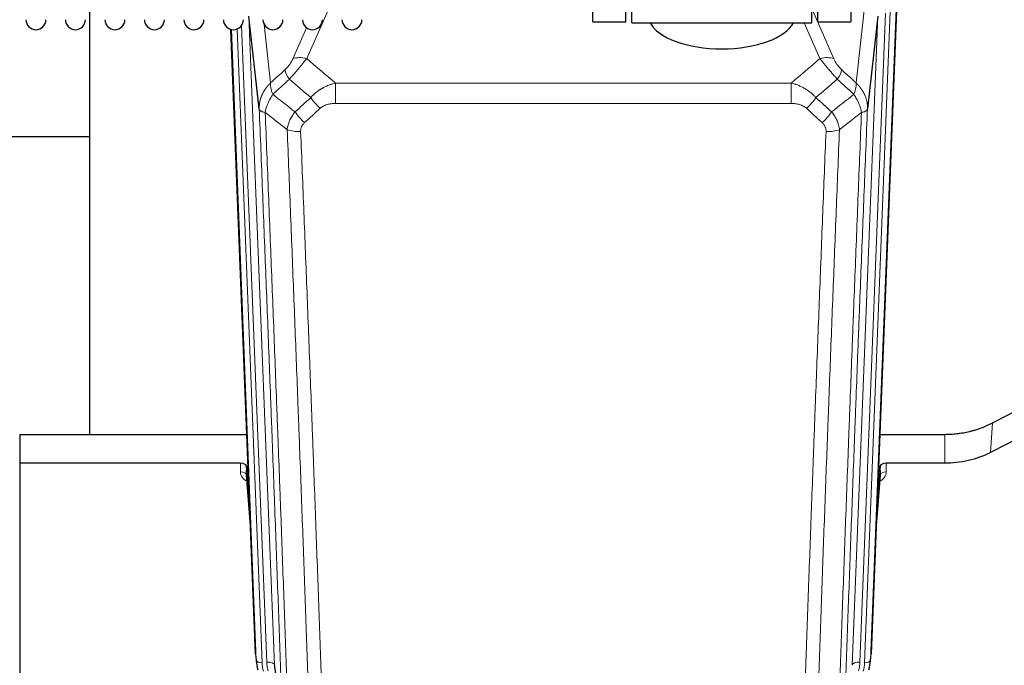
# Model space of a CAD drawing. Header units: inches. Extents: x 0 to 23760, y -13 to 16800.
# Tile 41 of 256: x 6053 to 6556, y 5030 to 5360. Entities that reach past the tile are written whole.
import ezdxf

# ---------------------------------------------------------------- set-up
doc = ezdxf.new("R2010")
doc.units = ezdxf.units.IN
doc.layers.add('1', color=7, linetype='Continuous', true_color=0xffffff)

msp = doc.modelspace()

# ---------------------------------------------------------------- linework, layer by layer
at = {"layer": '1', "color": 2, "linetype": 'Continuous', "lineweight": 25}
for p, q in [((6346.001, 5359.055), (6346.001, 5563.055)), ((6363.001, 5359.055), (6363.001, 5563.055)), ((6366.001, 5358.625), (6366.001, 5563.485)), ((6458.001, 5358.625), (6458.001, 5563.485)), ((6461.001, 5563.055), (6461.001, 5359.055)), ((6478.001, 5563.055), (6478.001, 5359.055)), ((6088.661, 5374.945), (6088.661, 5148.145)), ((6501.523, 5369.052), (6488.405, 5035.851)), ((6175.485, 5314.526), (6170.237, 5361.932)), ((6346.001, 5359.055), (6363.001, 5359.055)), ((6366.001, 5358.625), (6458.001, 5358.625)), ((6461.001, 5359.055), (6478.001, 5359.055)), ((6491.765, 5361.932), (6486.517, 5314.526)), ((6173.597, 5035.851), (6161.024, 5355.214)), ((6088.635, 5300.18), (6016.626, 5300.18)), ((6550.437, 5153.946), (6566.115, 5161.974)), ((6053.001, 5148.138), (6169.175, 5148.138)), ((6053.001, 5148.138), (6053.001, 5133.329)), ((6492.827, 5148.138), (6526.001, 5148.138)), ((6565.545, 5146.988), (6549.38, 5138.814)), ((6165.904, 5133.329), (6053.001, 5133.329)), ((6053.001, 5133.329), (6053.001, 4987.86)), ((6168.903, 5132.078), (6168.892, 5127.501)), ((6170.725, 5108.796), (6168.903, 5132.078)), ((6493.1, 5132.078), (6491.277, 5108.796)), ((6493.11, 5127.501), (6493.1, 5132.078)), ((6526.001, 5133.329), (6496.098, 5133.329)), ((6168.898, 5127.322), (6171.106, 5099.123)), ((6490.896, 5099.123), (6493.104, 5127.322)), ((6173.719, 5034.266), (6174.092, 5031.008)), ((6487.91, 5031.008), (6488.283, 5034.266))]:
    msp.add_line(p, q, dxfattribs=at)
at = {"layer": '1', "color": 110, "linetype": 'Continuous', "lineweight": 13}
for p, q in [((6215.169, 5375.308), (6199.788, 5340.278)), ((6480.702, 5327.878), (6485.927, 5375.077)), ((6458.001, 5365.807), (6469.275, 5340.128)), ((6495.757, 5363.559), (6482.69, 5031.665)), ((6485.038, 5031.373), (6498.148, 5364.394)), ((6501.143, 5365.615), (6488.032, 5032.593)), ((6166.494, 5357.248), (6179.312, 5031.665)), ((6170.237, 5361.932), (6183.304, 5030.038)), ((6177.991, 5357.774), (6181.3, 5327.878)), ((6462.214, 5340.278), (6454.159, 5358.625)), ((6478.698, 5030.038), (6491.765, 5361.932)), ((6173.97, 5032.593), (6161.271, 5355.156)), ((6164.207, 5355.424), (6176.964, 5031.373)), ((6192.727, 5340.128), (6199.707, 5356.026)), ((6214.415, 5317.326), (6214.415, 5327.758)), ((6214.415, 5327.758), (6447.587, 5327.758)), ((6447.587, 5317.326), (6447.587, 5327.758)), ((6447.587, 5317.326), (6214.415, 5317.326)), ((6549.38, 5138.814), (6550.437, 5153.946)), ((6526.001, 5133.329), (6526.001, 5148.138)), ((6165.894, 5128.912), (6165.904, 5133.329)), ((6496.098, 5133.329), (6496.109, 5128.912)), ((6168.892, 5127.501), (6171.098, 5099.314)), ((6490.904, 5099.314), (6493.11, 5127.501)), ((6173.597, 5035.851), (6173.97, 5032.593)), ((6488.032, 5032.593), (6488.405, 5035.851)), ((6183.304, 5030.038), (6187.68, 4991.858))]:
    msp.add_line(p, q, dxfattribs=at)
at = {"layer": '1', "color": 2, "linetype": 'Continuous', "lineweight": 25}
for centre in [(6061.301, 5360.155), (6081.501, 5360.155), (6101.701, 5360.155), (6121.901, 5360.155), (6142.101, 5360.155), (6162.301, 5360.155), (6182.501, 5360.155), (6202.701, 5360.155), (6222.901, 5360.155)]:
    msp.add_arc(centre, 5.1, 180, 0, dxfattribs=at)
for centre, major_axis, ratio, start_param, end_param in [((6412.001, 5362.596), (37.64, 0), 0.4617486, 3.372107, 6.0525728), ((6165.904, 5132.035), (3, 0), 0.4313147, 0.033781, 1.5709509), ((6496.098, 5132.035), (-3, 0), 0.4313147, 4.7122344, 6.2494043), ((6200.983, 5033.508), (-27.027, -0.37), 0.8864308, 0.02276, 0.2319114), ((6203.33, 5030.568), (20.035, -0.399), 0.8846078, 3.1939931, 3.4031446), ((6461.02, 5033.508), (27.027, -0.37), 0.8864308, 6.0512739, 6.2604253)]:
    msp.add_ellipse(centre, major_axis=major_axis, ratio=ratio, start_param=start_param, end_param=end_param, dxfattribs=at)
at = {"layer": '1', "color": 110, "linetype": 'Continuous', "lineweight": 13}
for centre, major_axis, ratio, start_param, end_param in [((6199.788, 5334.106), (-9.156, 4.02), 0.5833249, 4.9631119, 5.806783), ((6462.214, 5334.106), (-9.156, -4.02), 0.5833249, 3.617995, 4.4616661), ((6195.701, 5328.508), (6.719, -7.407), 0.3029797, 3.5431496, 4.2886573), ((6466.301, 5328.508), (-6.719, -7.407), 0.3029797, 1.994528, 2.7400357), ((6206.656, 5319.121), (6.736, -7.391), 0.3030979, 4.2875497, 5.03344), ((6455.346, 5319.121), (-6.736, -7.391), 0.3030979, 1.2497453, 1.9956357), ((6198.648, 5311.829), (6.729, -7.397), 0.3051216, 4.2889758, 5.0360109), ((6463.354, 5311.829), (6.729, 7.397), 0.3051216, 4.388767, 5.1358022), ((6196.676, 5307.235), (-9.992, -0.404), 0.431453, 0.7935197, 1.5533391), ((6465.326, 5307.235), (-9.992, 0.404), 0.431453, 1.5882535, 2.3480729), ((6171.897, 5128.912), (-6.003, -0.046), 0.8757409, 6.2743462, 7.3700502), ((6165.894, 5127.458), (-3, 0.007), 0.4848086, 3.1763596, 4.7135294), ((6490.105, 5128.912), (6.003, -0.046), 0.8757409, 5.1963204, 6.2920244), ((6496.109, 5127.458), (-3, -0.007), 0.4848086, 4.7112485, 6.2484184), ((6176.964, 5032.758), (2.998, 0.118), 0.4614673, 3.175787, 4.6942235), ((6200.983, 5032.123), (-24.033, -0.038), 0.8858289, 0.0334668, 0.2426182), ((6179.312, 5029.818), (3.997, 0.157), 0.4614673, 0.0341943, 1.5526308), ((6203.33, 5032.415), (-24.033, -0.038), 0.8858289, 0.0334668, 0.2426182), ((6482.69, 5029.818), (3.997, -0.157), 0.4614673, 1.5889619, 3.1073983), ((6458.672, 5032.415), (24.033, -0.038), 0.8858289, 6.0405671, 6.2497185), ((6461.02, 5032.123), (24.033, -0.038), 0.8858289, 6.0405671, 6.2497185), ((6485.038, 5032.758), (2.998, -0.118), 0.4614673, 4.7305545, 6.248991)]:
    msp.add_ellipse(centre, major_axis=major_axis, ratio=ratio, start_param=start_param, end_param=end_param, dxfattribs=at)
for points, knots in [([(6192.727, 5340.128), (6192.701, 5340.07), (6192.676, 5340.012), (6192.623, 5339.896), (6192.596, 5339.838), (6192.513, 5339.662), (6192.455, 5339.545), (6192.276, 5339.189), (6192.147, 5338.95), (6191.939, 5338.587), (6191.868, 5338.466), (6191.756, 5338.282), (6191.699, 5338.19), (6191.641, 5338.098), (6191.602, 5338.036), (6191.582, 5338.005), (6191.403, 5337.727), (6191.235, 5337.482), (6190.884, 5336.996), (6190.701, 5336.755), (6190.46, 5336.456), (6190.388, 5336.367), (6190.313, 5336.278), (6190.264, 5336.218), (6190.239, 5336.189), (6190.113, 5336.041), (6190.012, 5335.924), (6189.705, 5335.582), (6189.497, 5335.361), (6189.074, 5334.934), (6188.858, 5334.728), (6188.64, 5334.53)], [0, 0, 0, 0, 0.03125, 0.03125, 0.0625, 0.0625, 0.125, 0.125, 0.25, 0.25, 0.3125, 0.3125, 0.34375, 0.359375, 0.359375, 0.375, 0.375, 0.5, 0.5, 0.625, 0.625, 0.65625, 0.671875, 0.671875, 0.6875, 0.6875, 0.75, 0.75, 0.875, 0.875, 1, 1, 1, 1]), ([(6190.893, 5329.698), (6191.277, 5330.136), (6192.047, 5331.02), (6192.823, 5331.919), (6193.406, 5332.6), (6193.601, 5332.828), (6193.845, 5333.114), (6193.894, 5333.171), (6193.992, 5333.285), (6194.138, 5333.457), (6194.284, 5333.628), (6194.768, 5334.198), (6195.151, 5334.652), (6195.91, 5335.555), (6196.286, 5336.004), (6196.751, 5336.563), (6196.843, 5336.675), (6197.028, 5336.897), (6197.303, 5337.229), (6197.573, 5337.557), (6198.107, 5338.206), (6198.455, 5338.631), (6198.965, 5339.257), (6199.132, 5339.464), (6199.381, 5339.772), (6199.463, 5339.874), (6199.627, 5340.077), (6199.708, 5340.177), (6199.788, 5340.278)], [0, 0, 0, 0, 0.125, 0.25, 0.25, 0.3125, 0.3125, 0.328125, 0.328125, 0.34375, 0.375, 0.375, 0.5, 0.5, 0.625, 0.625, 0.65625, 0.65625, 0.6875, 0.75, 0.75, 0.875, 0.875, 0.9375, 0.9375, 0.96875, 0.96875, 1, 1, 1, 1]), ([(6462.214, 5340.278), (6462.536, 5339.877), (6462.866, 5339.468), (6463.544, 5338.635), (6463.891, 5338.211), (6464.425, 5337.562), (6464.605, 5337.343), (6464.879, 5337.013), (6464.97, 5336.902), (6465.109, 5336.735), (6465.155, 5336.679), (6465.248, 5336.567), (6465.294, 5336.512), (6465.713, 5336.009), (6466.463, 5335.111), (6467.228, 5334.205), (6467.807, 5333.524), (6468.001, 5333.296), (6468.293, 5332.954), (6468.391, 5332.839), (6468.538, 5332.668), (6468.587, 5332.611), (6468.685, 5332.496), (6468.734, 5332.439), (6469.174, 5331.926), (6469.563, 5331.474), (6470.339, 5330.579), (6470.725, 5330.136), (6471.109, 5329.698)], [0, 0, 0, 0, 0.125, 0.125, 0.25, 0.25, 0.3125, 0.3125, 0.34375, 0.34375, 0.359375, 0.359375, 0.375, 0.375, 0.5, 0.625, 0.625, 0.6875, 0.6875, 0.71875, 0.71875, 0.734375, 0.734375, 0.75, 0.75, 0.875, 0.875, 1, 1, 1, 1]), ([(6473.363, 5334.53), (6473.143, 5334.729), (6472.927, 5334.935), (6472.501, 5335.365), (6472.291, 5335.587), (6472.033, 5335.876), (6471.982, 5335.934), (6471.88, 5336.051), (6471.729, 5336.227), (6471.583, 5336.404), (6471.297, 5336.761), (6471.114, 5337.001), (6470.764, 5337.486), (6470.597, 5337.731), (6470.418, 5338.009), (6470.398, 5338.04), (6470.359, 5338.102), (6470.3, 5338.194), (6470.168, 5338.409), (6470.06, 5338.592), (6469.853, 5338.954), (6469.724, 5339.193), (6469.486, 5339.664), (6469.377, 5339.897), (6469.275, 5340.128)], [0, 0, 0, 0, 0.125, 0.125, 0.25, 0.25, 0.28125, 0.28125, 0.3125, 0.375, 0.375, 0.5, 0.5, 0.625, 0.625, 0.640625, 0.640625, 0.65625, 0.6875, 0.75, 0.75, 0.875, 0.875, 1, 1, 1, 1]), ([(6175.485, 5314.526), (6175.484, 5314.546), (6175.483, 5314.586), (6175.481, 5314.646), (6175.48, 5314.705), (6175.478, 5314.765), (6175.477, 5314.825), (6175.476, 5314.884), (6175.475, 5314.944), (6175.475, 5315.004), (6175.475, 5315.063), (6175.475, 5315.123), (6175.475, 5315.183), (6175.476, 5315.242), (6175.476, 5315.302), (6175.477, 5315.361), (6175.479, 5315.421), (6175.48, 5315.48), (6175.482, 5315.54), (6175.484, 5315.6), (6175.486, 5315.659), (6175.488, 5315.719), (6175.491, 5315.778), (6175.494, 5315.837), (6175.497, 5315.897), (6175.5, 5315.956), (6175.503, 5316.016), (6175.507, 5316.075), (6175.511, 5316.134), (6175.515, 5316.194), (6175.52, 5316.253), (6175.525, 5316.312), (6175.529, 5316.371), (6175.535, 5316.43), (6175.54, 5316.49), (6175.545, 5316.549), (6175.551, 5316.608), (6175.557, 5316.667), (6175.564, 5316.726), (6175.57, 5316.785), (6175.577, 5316.844), (6175.584, 5316.903), (6175.591, 5316.962), (6175.598, 5317.021), (6175.606, 5317.079), (6175.614, 5317.138), (6175.622, 5317.197), (6175.63, 5317.256), (6175.638, 5317.314), (6175.647, 5317.373), (6175.656, 5317.432), (6175.665, 5317.49), (6175.675, 5317.549), (6175.684, 5317.607), (6175.694, 5317.666), (6175.704, 5317.724), (6175.714, 5317.782), (6175.725, 5317.841), (6175.735, 5317.899), (6175.746, 5317.957), (6175.757, 5318.015), (6175.768, 5318.073), (6175.78, 5318.131), (6175.792, 5318.19), (6175.804, 5318.248), (6175.816, 5318.305), (6175.828, 5318.363), (6175.841, 5318.421), (6175.853, 5318.479), (6175.866, 5318.537), (6175.88, 5318.594), (6175.893, 5318.652), (6175.907, 5318.71), (6175.921, 5318.767), (6175.935, 5318.825), (6175.949, 5318.882), (6175.963, 5318.939), (6175.978, 5318.997), (6175.993, 5319.054), (6176.008, 5319.111), (6176.023, 5319.168), (6176.038, 5319.225), (6176.054, 5319.282), (6176.07, 5319.339), (6176.086, 5319.396), (6176.102, 5319.453), (6176.119, 5319.51), (6176.136, 5319.567), (6176.152, 5319.623), (6176.169, 5319.68), (6176.187, 5319.736), (6176.204, 5319.793), (6176.222, 5319.849), (6176.24, 5319.906), (6176.258, 5319.962), (6176.276, 5320.018), (6176.294, 5320.074), (6176.313, 5320.13), (6176.332, 5320.186), (6176.351, 5320.242), (6176.37, 5320.298), (6176.39, 5320.354), (6176.409, 5320.41), (6176.429, 5320.465), (6176.449, 5320.521), (6176.469, 5320.577), (6176.49, 5320.632), (6176.51, 5320.687), (6176.531, 5320.743), (6176.552, 5320.798), (6176.573, 5320.853), (6176.594, 5320.908), (6176.616, 5320.963), (6176.637, 5321.018), (6176.659, 5321.073), (6176.681, 5321.128), (6176.703, 5321.183), (6176.726, 5321.237), (6176.748, 5321.292), (6176.771, 5321.346), (6176.794, 5321.401), (6176.817, 5321.455), (6176.841, 5321.509), (6176.864, 5321.564), (6176.888, 5321.618), (6176.912, 5321.672), (6176.936, 5321.726), (6176.96, 5321.779), (6176.984, 5321.833), (6177.009, 5321.887), (6177.034, 5321.941), (6177.058, 5321.994), (6177.084, 5322.048), (6177.109, 5322.101), (6177.134, 5322.154), (6177.16, 5322.207), (6177.186, 5322.261), (6177.212, 5322.314), (6177.238, 5322.366), (6177.264, 5322.419), (6177.29, 5322.472), (6177.317, 5322.525), (6177.344, 5322.577), (6177.371, 5322.63), (6177.398, 5322.682), (6177.425, 5322.735), (6177.453, 5322.787), (6177.48, 5322.839), (6177.508, 5322.891), (6177.536, 5322.943), (6177.564, 5322.995), (6177.592, 5323.047), (6177.621, 5323.098), (6177.649, 5323.15), (6177.678, 5323.202), (6177.707, 5323.253), (6177.736, 5323.304), (6177.765, 5323.356), (6177.795, 5323.407), (6177.824, 5323.458), (6177.854, 5323.509), (6177.884, 5323.56), (6177.914, 5323.61), (6177.944, 5323.661), (6177.974, 5323.712), (6178.005, 5323.762), (6178.036, 5323.813), (6178.066, 5323.863), (6178.097, 5323.913), (6178.128, 5323.963), (6178.16, 5324.013), (6178.191, 5324.063), (6178.223, 5324.113), (6178.254, 5324.163), (6178.286, 5324.212), (6178.318, 5324.262), (6178.35, 5324.311), (6178.382, 5324.36), (6178.415, 5324.41), (6178.447, 5324.459), (6178.48, 5324.508), (6178.513, 5324.557), (6178.546, 5324.605), (6178.579, 5324.654), (6178.612, 5324.703), (6178.646, 5324.751), (6178.68, 5324.8), (6178.713, 5324.848), (6178.747, 5324.896), (6178.781, 5324.944), (6178.815, 5324.992), (6178.849, 5325.04), (6178.884, 5325.088), (6178.918, 5325.136), (6178.953, 5325.183), (6178.988, 5325.231), (6179.023, 5325.278), (6179.058, 5325.325), (6179.093, 5325.372), (6179.128, 5325.419), (6179.164, 5325.466), (6179.2, 5325.513), (6179.235, 5325.56), (6179.271, 5325.607), (6179.307, 5325.653), (6179.343, 5325.699), (6179.38, 5325.746), (6179.416, 5325.792), (6179.452, 5325.838), (6179.489, 5325.884), (6179.526, 5325.93), (6179.563, 5325.976), (6179.6, 5326.021), (6179.637, 5326.067), (6179.674, 5326.112), (6179.711, 5326.158), (6179.749, 5326.203), (6179.787, 5326.248), (6179.824, 5326.293), (6179.862, 5326.338), (6179.9, 5326.382), (6179.938, 5326.427), (6179.977, 5326.472), (6180.015, 5326.516), (6180.053, 5326.56), (6180.092, 5326.605), (6180.131, 5326.649), (6180.169, 5326.693), (6180.208, 5326.736), (6180.247, 5326.78), (6180.286, 5326.824), (6180.326, 5326.867), (6180.365, 5326.911), (6180.405, 5326.954), (6180.444, 5326.997), (6180.484, 5327.04), (6180.524, 5327.083), (6180.564, 5327.126), (6180.604, 5327.169), (6180.644, 5327.212), (6180.684, 5327.254), (6180.724, 5327.296), (6180.765, 5327.339), (6180.805, 5327.381), (6180.846, 5327.423), (6180.887, 5327.465), (6180.928, 5327.507), (6180.969, 5327.548), (6181.01, 5327.59), (6181.051, 5327.631), (6181.092, 5327.673), (6181.134, 5327.714), (6181.175, 5327.755), (6181.217, 5327.796), (6181.258, 5327.837), (6181.286, 5327.864), (6181.3, 5327.878)], [0, 0, 0, 0, 0.0042303, 0.0084583, 0.0126838, 0.016907, 0.0211277, 0.0253461, 0.0295621, 0.0337757, 0.037987, 0.0421959, 0.0464023, 0.0506064, 0.0548082, 0.0590075, 0.0632045, 0.0673991, 0.0715913, 0.0757811, 0.0799686, 0.0841537, 0.0883364, 0.0925167, 0.0966947, 0.1008703, 0.1050435, 0.1092144, 0.1133829, 0.117549, 0.1217128, 0.1258741, 0.1300332, 0.1341898, 0.1383441, 0.1424961, 0.1466456, 0.1507929, 0.1549377, 0.1590802, 0.1632203, 0.1673581, 0.1714935, 0.1756266, 0.1797573, 0.1838856, 0.1880116, 0.1921352, 0.1962565, 0.2003755, 0.204492, 0.2086063, 0.2127182, 0.2168277, 0.2209349, 0.2250397, 0.2291422, 0.2332423, 0.2373401, 0.2414356, 0.2455287, 0.2496195, 0.2537079, 0.257794, 0.2618777, 0.2659591, 0.2700382, 0.2741149, 0.2781893, 0.2822614, 0.2863311, 0.2903985, 0.2944635, 0.2985262, 0.3025866, 0.3066447, 0.3107004, 0.3147538, 0.3188048, 0.3228536, 0.3269, 0.3309441, 0.3349858, 0.3390253, 0.3430624, 0.3470972, 0.3511296, 0.3551598, 0.3591876, 0.3632131, 0.3672363, 0.3712571, 0.3752757, 0.3792919, 0.3833058, 0.3873174, 0.3913267, 0.3953337, 0.3993384, 0.4033407, 0.4073408, 0.4113385, 0.4153339, 0.419327, 0.4233179, 0.4273064, 0.4312926, 0.4352765, 0.4392581, 0.4432373, 0.4472143, 0.451189, 0.4551614, 0.4591315, 0.4630993, 0.4670648, 0.471028, 0.4749889, 0.4789475, 0.4829038, 0.4868578, 0.4908095, 0.494759, 0.4987061, 0.502651, 0.5065936, 0.5105338, 0.5144718, 0.5184076, 0.522341, 0.5262721, 0.530201, 0.5341276, 0.5380519, 0.5419739, 0.5458936, 0.5498111, 0.5537262, 0.5576392, 0.5615498, 0.5654581, 0.5693642, 0.573268, 0.5771696, 0.5810688, 0.5849658, 0.5888606, 0.592753, 0.5966432, 0.6005311, 0.6044168, 0.6083002, 0.6121813, 0.6160602, 0.6199368, 0.6238111, 0.6276832, 0.6315531, 0.6354206, 0.6392859, 0.643149, 0.6470098, 0.6508684, 0.6547247, 0.6585787, 0.6624305, 0.66628, 0.6701273, 0.6739724, 0.6778152, 0.6816557, 0.685494, 0.6893301, 0.6931639, 0.6969955, 0.7008248, 0.7046519, 0.7084768, 0.7122994, 0.7161198, 0.7199379, 0.7237539, 0.7275675, 0.731379, 0.7351882, 0.7389952, 0.7427999, 0.7466024, 0.7504027, 0.7542008, 0.7579966, 0.7617902, 0.7655816, 0.7693708, 0.7731577, 0.7769424, 0.7807249, 0.7845052, 0.7882833, 0.7920591, 0.7958327, 0.7996042, 0.8033734, 0.8071403, 0.8109051, 0.8146677, 0.818428, 0.8221862, 0.8259421, 0.8296958, 0.8334474, 0.8371967, 0.8409438, 0.8446887, 0.8484314, 0.8521719, 0.8559102, 0.8596463, 0.8633802, 0.867112, 0.8708415, 0.8745688, 0.8782939, 0.8820169, 0.8857376, 0.8894562, 0.8931726, 0.8968867, 0.9005987, 0.9043086, 0.9080162, 0.9117216, 0.9154249, 0.919126, 0.9228249, 0.9265216, 0.9302161, 0.9339085, 0.9375987, 0.9412867, 0.9449725, 0.9486562, 0.9523377, 0.956017, 0.9596942, 0.9633691, 0.967042, 0.9707126, 0.9743811, 0.9780474, 0.9817116, 0.9853736, 0.9890334, 0.9926911, 0.9963466, 1, 1, 1, 1]), ([(6182.406, 5321.991), (6182.299, 5322.275), (6182.199, 5322.557), (6182.011, 5323.114), (6181.924, 5323.39), (6181.765, 5323.932), (6181.693, 5324.199), (6181.564, 5324.723), (6181.507, 5324.98), (6181.41, 5325.481), (6181.37, 5325.725), (6181.308, 5326.199), (6181.285, 5326.429), (6181.245, 5327.094), (6181.254, 5327.505), (6181.3, 5327.878)], [0, 0, 0, 0, 0.125, 0.125, 0.25, 0.25, 0.375, 0.375, 0.5, 0.5, 0.625, 0.625, 0.75, 0.75, 1, 1, 1, 1]), ([(6201.839, 5320.307), (6202.039, 5320.536), (6202.244, 5320.761), (6202.561, 5321.092), (6202.669, 5321.202), (6202.885, 5321.419), (6202.995, 5321.527), (6203.548, 5322.058), (6204.009, 5322.464), (6204.966, 5323.242), (6205.462, 5323.613), (6206.104, 5324.055), (6206.233, 5324.143), (6206.429, 5324.272), (6206.494, 5324.315), (6206.626, 5324.4), (6206.692, 5324.442), (6207.023, 5324.652), (6207.357, 5324.856), (6207.697, 5325.051), (6207.834, 5325.129), (6207.902, 5325.168), (6208.107, 5325.282), (6208.245, 5325.357), (6208.658, 5325.578), (6208.936, 5325.72), (6209.773, 5326.129), (6210.339, 5326.38), (6211.482, 5326.842), (6212.06, 5327.053), (6213.228, 5327.435), (6213.818, 5327.606), (6214.415, 5327.758)], [0, 0, 0, 0, 0.0625, 0.0625, 0.09375, 0.09375, 0.125, 0.125, 0.25, 0.25, 0.375, 0.375, 0.40625, 0.40625, 0.421875, 0.421875, 0.4375, 0.4375, 0.5, 0.515625, 0.515625, 0.53125, 0.53125, 0.5625, 0.5625, 0.625, 0.625, 0.75, 0.75, 0.875, 0.875, 1, 1, 1, 1]), ([(6447.587, 5327.758), (6448.185, 5327.606), (6448.853, 5327.412), (6449.516, 5327.192), (6449.664, 5327.142), (6449.737, 5327.117), (6449.958, 5327.041), (6450.104, 5326.989), (6450.542, 5326.828), (6450.831, 5326.717), (6451.693, 5326.367), (6452.259, 5326.115), (6453.371, 5325.57), (6453.918, 5325.277), (6454.724, 5324.807), (6455.124, 5324.564), (6455.517, 5324.309), (6455.713, 5324.18), (6455.779, 5324.136), (6455.908, 5324.048), (6455.973, 5324.004), (6456.552, 5323.605), (6457.048, 5323.233), (6458.003, 5322.456), (6458.462, 5322.05), (6459.342, 5321.205), (6459.763, 5320.765), (6460.163, 5320.307)], [0, 0, 0, 0, 0.125, 0.140625, 0.140625, 0.15625, 0.15625, 0.1875, 0.1875, 0.25, 0.25, 0.375, 0.375, 0.5, 0.5, 0.5625, 0.59375, 0.59375, 0.609375, 0.609375, 0.625, 0.625, 0.75, 0.75, 0.875, 0.875, 1, 1, 1, 1]), ([(6480.702, 5327.878), (6480.749, 5327.505), (6480.758, 5327.094), (6480.717, 5326.429), (6480.694, 5326.199), (6480.632, 5325.725), (6480.592, 5325.481), (6480.495, 5324.98), (6480.439, 5324.723), (6480.31, 5324.199), (6480.237, 5323.932), (6480.078, 5323.39), (6479.991, 5323.114), (6479.804, 5322.557), (6479.703, 5322.275), (6479.597, 5321.991)], [0, 0, 0, 0, 0.25, 0.25, 0.375, 0.375, 0.5, 0.5, 0.625, 0.625, 0.75, 0.75, 0.875, 0.875, 1, 1, 1, 1]), ([(6480.702, 5327.878), (6480.719, 5327.861), (6480.754, 5327.827), (6480.805, 5327.777), (6480.856, 5327.726), (6480.907, 5327.675), (6480.958, 5327.624), (6481.009, 5327.573), (6481.06, 5327.522), (6481.11, 5327.47), (6481.16, 5327.419), (6481.21, 5327.367), (6481.26, 5327.315), (6481.31, 5327.262), (6481.36, 5327.21), (6481.409, 5327.158), (6481.459, 5327.105), (6481.508, 5327.052), (6481.557, 5326.999), (6481.605, 5326.946), (6481.654, 5326.892), (6481.702, 5326.839), (6481.751, 5326.785), (6481.799, 5326.731), (6481.847, 5326.677), (6481.895, 5326.623), (6481.942, 5326.568), (6481.989, 5326.514), (6482.037, 5326.459), (6482.084, 5326.404), (6482.131, 5326.349), (6482.177, 5326.293), (6482.224, 5326.238), (6482.27, 5326.182), (6482.316, 5326.127), (6482.362, 5326.071), (6482.408, 5326.015), (6482.453, 5325.958), (6482.499, 5325.902), (6482.544, 5325.846), (6482.589, 5325.789), (6482.633, 5325.732), (6482.678, 5325.675), (6482.722, 5325.618), (6482.767, 5325.56), (6482.811, 5325.503), (6482.854, 5325.445), (6482.898, 5325.387), (6482.941, 5325.329), (6482.984, 5325.271), (6483.027, 5325.213), (6483.07, 5325.154), (6483.113, 5325.096), (6483.155, 5325.037), (6483.197, 5324.978), (6483.239, 5324.919), (6483.281, 5324.86), (6483.322, 5324.8), (6483.363, 5324.741), (6483.405, 5324.681), (6483.445, 5324.621), (6483.486, 5324.561), (6483.526, 5324.501), (6483.567, 5324.441), (6483.607, 5324.38), (6483.646, 5324.319), (6483.686, 5324.259), (6483.725, 5324.198), (6483.764, 5324.137), (6483.803, 5324.076), (6483.842, 5324.014), (6483.88, 5323.953), (6483.918, 5323.891), (6483.956, 5323.829), (6483.994, 5323.767), (6484.031, 5323.705), (6484.069, 5323.643), (6484.106, 5323.581), (6484.142, 5323.518), (6484.179, 5323.456), (6484.215, 5323.393), (6484.251, 5323.33), (6484.287, 5323.267), (6484.323, 5323.204), (6484.358, 5323.141), (6484.393, 5323.077), (6484.428, 5323.014), (6484.462, 5322.95), (6484.497, 5322.886), (6484.531, 5322.822), (6484.565, 5322.758), (6484.598, 5322.694), (6484.631, 5322.629), (6484.665, 5322.565), (6484.697, 5322.5), (6484.73, 5322.436), (6484.762, 5322.371), (6484.794, 5322.306), (6484.826, 5322.241), (6484.858, 5322.175), (6484.889, 5322.11), (6484.92, 5322.044), (6484.951, 5321.979), (6484.981, 5321.913), (6485.011, 5321.847), (6485.041, 5321.781), (6485.071, 5321.715), (6485.1, 5321.649), (6485.298, 5321.198), (6485.633, 5320.348), (6486.021, 5319.08), (6486.307, 5317.781), (6486.484, 5316.459), (6486.528, 5315.532), (6486.527, 5315.008), (6486.526, 5314.887), (6486.524, 5314.767), (6486.521, 5314.647), (6486.518, 5314.566), (6486.517, 5314.526)], [0, 0, 0, 0, 0.0045083, 0.0090195, 0.0135338, 0.0180512, 0.0225715, 0.0270949, 0.0316214, 0.0361509, 0.0406834, 0.0452189, 0.0497575, 0.0542992, 0.0588439, 0.0633916, 0.0679424, 0.0724963, 0.0770532, 0.0816132, 0.0861762, 0.0907423, 0.0953114, 0.0998837, 0.104459, 0.1090373, 0.1136188, 0.1182033, 0.1227909, 0.1273815, 0.1319753, 0.1365721, 0.141172, 0.145775, 0.1503811, 0.1549903, 0.1596025, 0.1642179, 0.1688364, 0.1734579, 0.1780826, 0.1827103, 0.1873412, 0.1919752, 0.1966123, 0.2012524, 0.2058957, 0.2105422, 0.2151917, 0.2198443, 0.2245001, 0.229159, 0.233821, 0.2384861, 0.2431544, 0.2478258, 0.2525003, 0.2571779, 0.2618587, 0.2665427, 0.2712297, 0.2759199, 0.2806133, 0.2853097, 0.2900094, 0.2947122, 0.2994181, 0.3041272, 0.3088394, 0.3135548, 0.3182733, 0.322995, 0.3277199, 0.3324479, 0.3371791, 0.3419135, 0.346651, 0.3513917, 0.3561355, 0.3608826, 0.3656328, 0.3703861, 0.3751427, 0.3799024, 0.3846654, 0.3894315, 0.3942008, 0.3989732, 0.4037489, 0.4085278, 0.4133098, 0.4180951, 0.4228835, 0.4276751, 0.43247, 0.437268, 0.4420692, 0.4468737, 0.4516813, 0.4564922, 0.4613063, 0.4661235, 0.470944, 0.4757677, 0.4805947, 0.4854248, 0.4902582, 0.4950947, 0.4999345, 0.5888915, 0.6791125, 0.7706071, 0.8633844, 0.9574535, 0.965938, 0.9744348, 0.9829441, 0.9914659, 1, 1, 1, 1]), ([(6178.541, 5312.746), (6178.669, 5313.49), (6178.848, 5314.253), (6179.304, 5315.797), (6179.582, 5316.579), (6180.07, 5317.753), (6180.244, 5318.144), (6180.617, 5318.925), (6180.814, 5319.314), (6181.44, 5320.477), (6181.903, 5321.243), (6182.406, 5321.991)], [0, 0, 0, 0, 0.25, 0.25, 0.5, 0.5, 0.625, 0.625, 0.75, 0.75, 1, 1, 1, 1]), ([(6479.597, 5321.991), (6480.1, 5321.243), (6480.562, 5320.477), (6481.188, 5319.314), (6481.386, 5318.925), (6481.758, 5318.144), (6481.932, 5317.753), (6482.42, 5316.579), (6482.698, 5315.797), (6483.154, 5314.253), (6483.333, 5313.49), (6483.462, 5312.746)], [0, 0, 0, 0, 0.25, 0.25, 0.375, 0.375, 0.5, 0.5, 0.75, 0.75, 1, 1, 1, 1]), ([(6206.656, 5314.851), (6206.782, 5314.966), (6206.912, 5315.076), (6207.113, 5315.236), (6207.181, 5315.288), (6207.319, 5315.389), (6207.389, 5315.439), (6207.741, 5315.681), (6208.036, 5315.857), (6208.646, 5316.175), (6208.962, 5316.318), (6209.369, 5316.478), (6209.451, 5316.509), (6209.616, 5316.569), (6209.699, 5316.598), (6209.947, 5316.682), (6210.113, 5316.734), (6210.615, 5316.879), (6210.952, 5316.961), (6211.631, 5317.098), (6211.974, 5317.154), (6212.663, 5317.242), (6213.011, 5317.274), (6213.71, 5317.316), (6214.061, 5317.326), (6214.415, 5317.326)], [0, 0, 0, 0, 0.0625, 0.0625, 0.09375, 0.09375, 0.125, 0.125, 0.25, 0.25, 0.375, 0.375, 0.40625, 0.40625, 0.4375, 0.4375, 0.5, 0.5, 0.625, 0.625, 0.75, 0.75, 0.875, 0.875, 1, 1, 1, 1]), ([(6447.587, 5317.326), (6447.941, 5317.326), (6448.294, 5317.316), (6448.735, 5317.289), (6448.823, 5317.283), (6449, 5317.27), (6449.088, 5317.262), (6449.351, 5317.237), (6449.526, 5317.218), (6450.048, 5317.151), (6450.393, 5317.094), (6451.075, 5316.955), (6451.413, 5316.872), (6452.081, 5316.678), (6452.41, 5316.567), (6452.776, 5316.422), (6452.817, 5316.406), (6452.897, 5316.372), (6453.018, 5316.322), (6453.296, 5316.2), (6453.527, 5316.086), (6453.982, 5315.848), (6454.273, 5315.673), (6454.83, 5315.29), (6455.095, 5315.08), (6455.346, 5314.851)], [0, 0, 0, 0, 0.125, 0.125, 0.15625, 0.15625, 0.1875, 0.1875, 0.25, 0.25, 0.375, 0.375, 0.5, 0.5, 0.625, 0.625, 0.640625, 0.640625, 0.65625, 0.6875, 0.75, 0.75, 0.875, 0.875, 1, 1, 1, 1]), ([(6187.68, 4991.858), (6187.236, 5004.705), (6186.33, 5030.556), (6184.923, 5069.8), (6183.953, 5096.274), (6183.398, 5111.253), (6183.336, 5112.919), (6183.213, 5116.252), (6183.027, 5121.256), (6182.59, 5132.955), (6182.211, 5143.023), (6181.893, 5151.437), (6181.83, 5153.121), (6181.702, 5156.491), (6181.51, 5161.548), (6181.06, 5173.372), (6180.67, 5183.545), (6179.884, 5203.94), (6178.82, 5231.267), (6177.179, 5272.662), (6176.055, 5300.526), (6175.485, 5314.526)], [0, 0, 0, 0, 0.125, 0.25, 0.375, 0.375, 0.390625, 0.390625, 0.40625, 0.4375, 0.5, 0.5, 0.515625, 0.515625, 0.53125, 0.5625, 0.625, 0.625, 0.75, 0.875, 1, 1, 1, 1]), ([(6175.485, 5314.526), (6175.515, 5314.322), (6175.605, 5314.127), (6175.828, 5313.853), (6175.917, 5313.764), (6176.123, 5313.595), (6176.24, 5313.514), (6176.501, 5313.361), (6176.645, 5313.288), (6176.959, 5313.153), (6177.129, 5313.089), (6177.493, 5312.973), (6177.688, 5312.92), (6178.098, 5312.824), (6178.314, 5312.782), (6178.541, 5312.746)], [0, 0, 0, 0, 0.25, 0.25, 0.375, 0.375, 0.5, 0.5, 0.625, 0.625, 0.75, 0.75, 0.875, 0.875, 1, 1, 1, 1]), ([(6178.541, 5312.746), (6179.112, 5298.693), (6180.24, 5270.722), (6181.885, 5229.17), (6182.951, 5201.739), (6183.74, 5181.266), (6184.131, 5171.055), (6184.582, 5159.187), (6184.775, 5154.11), (6184.903, 5150.727), (6184.967, 5149.037), (6185.286, 5140.591), (6185.665, 5130.484), (6186.103, 5118.741), (6186.29, 5113.718), (6186.414, 5110.372), (6186.476, 5108.7), (6187.032, 5093.664), (6188.005, 5067.089), (6189.415, 5027.695), (6190.324, 5001.746), (6190.77, 4988.849)], [0, 0, 0, 0, 0.125, 0.25, 0.375, 0.375, 0.4375, 0.46875, 0.484375, 0.484375, 0.5, 0.5, 0.5625, 0.59375, 0.609375, 0.609375, 0.625, 0.625, 0.75, 0.875, 1, 1, 1, 1]), ([(6189.792, 5303.878), (6189.829, 5304.272), (6189.882, 5304.667), (6189.97, 5305.161), (6189.989, 5305.26), (6190.028, 5305.458), (6190.049, 5305.557), (6190.115, 5305.854), (6190.163, 5306.052), (6190.319, 5306.642), (6190.561, 5307.426), (6190.869, 5308.202), (6191.125, 5308.781), (6191.237, 5309.022), (6191.355, 5309.262), (6191.403, 5309.358), (6191.427, 5309.406), (6191.501, 5309.549), (6191.551, 5309.645), (6191.805, 5310.119), (6192.023, 5310.493), (6192.488, 5311.228), (6192.983, 5311.952), (6193.535, 5312.652), (6193.825, 5312.996)], [0, 0, 0, 0, 0.125, 0.125, 0.15625, 0.15625, 0.1875, 0.1875, 0.25, 0.25, 0.375, 0.5, 0.5, 0.5625, 0.578125, 0.578125, 0.59375, 0.59375, 0.625, 0.625, 0.75, 0.75, 0.875, 1, 1, 1, 1]), ([(6468.177, 5312.996), (6468.467, 5312.652), (6468.744, 5312.301), (6469.073, 5311.853), (6469.138, 5311.763), (6469.266, 5311.582), (6469.329, 5311.491), (6469.516, 5311.218), (6469.636, 5311.035), (6469.986, 5310.481), (6470.421, 5309.735), (6470.793, 5308.972), (6471.049, 5308.393), (6471.13, 5308.199), (6471.247, 5307.906), (6471.284, 5307.808), (6471.358, 5307.612), (6471.393, 5307.514), (6471.566, 5307.023), (6471.686, 5306.631), (6471.894, 5305.845), (6472.067, 5305.059), (6472.173, 5304.272), (6472.21, 5303.878)], [0, 0, 0, 0, 0.125, 0.125, 0.15625, 0.15625, 0.1875, 0.1875, 0.25, 0.25, 0.375, 0.5, 0.5, 0.5625, 0.5625, 0.59375, 0.59375, 0.625, 0.625, 0.75, 0.75, 0.875, 1, 1, 1, 1]), ([(6471.232, 4988.849), (6471.288, 4990.461), (6471.344, 4992.075), (6471.456, 4995.304), (6471.625, 5000.151), (6472.02, 5011.486), (6472.364, 5021.246), (6473.057, 5040.822), (6473.997, 5067.078), (6475.456, 5106.923), (6476.46, 5133.794), (6477.034, 5148.995), (6477.098, 5150.685), (6477.226, 5154.068), (6477.418, 5159.145), (6477.87, 5171.016), (6478.261, 5181.231), (6478.59, 5189.765), (6478.656, 5191.473), (6478.788, 5194.891), (6478.986, 5200.021), (6479.451, 5212.013), (6479.854, 5222.329), (6480.665, 5243.011), (6481.763, 5270.719), (6482.89, 5298.693), (6483.462, 5312.746)], [0, 0, 0, 0, 0.015625, 0.015625, 0.03125, 0.0625, 0.125, 0.125, 0.25, 0.375, 0.5, 0.5, 0.515625, 0.515625, 0.53125, 0.5625, 0.625, 0.625, 0.640625, 0.640625, 0.65625, 0.6875, 0.75, 0.75, 0.875, 1, 1, 1, 1]), ([(6486.517, 5314.526), (6485.947, 5300.526), (6484.823, 5272.659), (6483.728, 5245.055), (6482.919, 5224.451), (6482.517, 5214.174), (6482.054, 5202.227), (6481.856, 5197.116), (6481.724, 5193.711), (6481.659, 5192.01), (6481.331, 5183.508), (6480.941, 5173.332), (6480.49, 5161.506), (6480.299, 5156.448), (6480.171, 5153.078), (6480.107, 5151.394), (6479.535, 5136.25), (6478.533, 5109.482), (6477.079, 5069.788), (6475.672, 5030.554), (6474.767, 5004.705), (6474.322, 4991.858)], [0, 0, 0, 0, 0.125, 0.25, 0.25, 0.3125, 0.34375, 0.359375, 0.359375, 0.375, 0.375, 0.4375, 0.46875, 0.484375, 0.484375, 0.5, 0.5, 0.625, 0.75, 0.875, 1, 1, 1, 1]), ([(6483.462, 5312.746), (6483.688, 5312.782), (6483.904, 5312.824), (6484.315, 5312.92), (6484.509, 5312.973), (6484.873, 5313.089), (6485.043, 5313.153), (6485.357, 5313.288), (6485.501, 5313.361), (6485.763, 5313.514), (6485.88, 5313.595), (6486.086, 5313.764), (6486.174, 5313.853), (6486.397, 5314.127), (6486.487, 5314.322), (6486.517, 5314.526)], [0, 0, 0, 0, 0.125, 0.125, 0.25, 0.25, 0.375, 0.375, 0.5, 0.5, 0.625, 0.625, 0.75, 0.75, 1, 1, 1, 1]), ([(6196.676, 5302.918), (6196.667, 5303.131), (6196.669, 5303.344), (6196.686, 5303.61), (6196.691, 5303.664), (6196.7, 5303.77), (6196.706, 5303.823), (6196.725, 5303.982), (6196.741, 5304.088), (6196.796, 5304.401), (6196.844, 5304.608), (6196.965, 5305.015), (6197.037, 5305.216), (6197.163, 5305.512), (6197.208, 5305.61), (6197.28, 5305.756), (6197.305, 5305.804), (6197.356, 5305.901), (6197.383, 5305.949), (6197.517, 5306.185), (6197.635, 5306.368), (6197.891, 5306.721), (6198.029, 5306.891), (6198.324, 5307.22), (6198.481, 5307.378), (6198.648, 5307.53)], [0, 0, 0, 0, 0.125, 0.125, 0.15625, 0.15625, 0.1875, 0.1875, 0.25, 0.25, 0.375, 0.375, 0.5, 0.5, 0.5625, 0.5625, 0.59375, 0.59375, 0.625, 0.625, 0.75, 0.75, 0.875, 0.875, 1, 1, 1, 1]), ([(6463.354, 5307.53), (6463.521, 5307.377), (6463.679, 5307.219), (6463.865, 5307.011), (6463.902, 5306.969), (6463.974, 5306.885), (6464.009, 5306.842), (6464.114, 5306.713), (6464.181, 5306.625), (6464.373, 5306.359), (6464.608, 5305.994), (6464.798, 5305.609), (6464.924, 5305.312), (6464.963, 5305.212), (6465.018, 5305.06), (6465.035, 5305.009), (6465.069, 5304.907), (6465.085, 5304.855), (6465.16, 5304.598), (6465.208, 5304.391), (6465.281, 5303.974), (6465.306, 5303.765), (6465.333, 5303.343), (6465.335, 5303.131), (6465.326, 5302.918)], [0, 0, 0, 0, 0.125, 0.125, 0.15625, 0.15625, 0.1875, 0.1875, 0.25, 0.25, 0.375, 0.5, 0.5, 0.5625, 0.5625, 0.59375, 0.59375, 0.625, 0.625, 0.75, 0.75, 0.875, 0.875, 1, 1, 1, 1]), ([(6201.767, 4985.281), (6201.328, 4997.978), (6200.437, 5023.523), (6199.515, 5049.37), (6198.812, 5068.868), (6198.576, 5075.387), (6198.099, 5088.461), (6197.859, 5095.017), (6197.133, 5114.741), (6196.641, 5127.961), (6196.017, 5144.575), (6195.891, 5147.902), (6195.64, 5154.564), (6195.261, 5164.569), (6194.878, 5174.611), (6194.106, 5194.744), (6193.062, 5221.718), (6191.453, 5262.57), (6190.351, 5290.065), (6189.792, 5303.878)], [0, 0, 0, 0, 0.125, 0.25, 0.25, 0.3125, 0.3125, 0.375, 0.375, 0.5, 0.5, 0.53125, 0.53125, 0.5625, 0.625, 0.625, 0.75, 0.875, 1, 1, 1, 1]), ([(6196.676, 5302.918), (6197.233, 5289.087), (6198.334, 5261.557), (6199.941, 5220.653), (6200.984, 5193.645), (6201.754, 5173.486), (6202.137, 5163.432), (6202.515, 5153.414), (6202.766, 5146.743), (6202.892, 5143.412), (6203.515, 5126.777), (6204.006, 5113.539), (6204.732, 5093.79), (6204.972, 5087.226), (6205.447, 5074.135), (6205.683, 5067.609), (6206.385, 5048.086), (6207.306, 5022.206), (6208.196, 4996.628), (6208.634, 4983.915)], [0, 0, 0, 0, 0.125, 0.25, 0.375, 0.375, 0.4375, 0.46875, 0.46875, 0.5, 0.5, 0.625, 0.625, 0.6875, 0.6875, 0.75, 0.75, 0.875, 1, 1, 1, 1]), ([(6453.368, 4983.915), (6453.806, 4996.628), (6454.696, 5022.206), (6455.617, 5048.086), (6456.319, 5067.609), (6456.555, 5074.135), (6457.031, 5087.226), (6457.27, 5093.79), (6457.996, 5113.539), (6458.487, 5126.777), (6459.111, 5143.412), (6459.236, 5146.743), (6459.487, 5153.414), (6459.865, 5163.432), (6460.248, 5173.486), (6461.018, 5193.645), (6462.061, 5220.653), (6463.668, 5261.557), (6464.769, 5289.087), (6465.326, 5302.918)], [0, 0, 0, 0, 0.125, 0.25, 0.25, 0.3125, 0.3125, 0.375, 0.375, 0.5, 0.5, 0.53125, 0.53125, 0.5625, 0.625, 0.625, 0.75, 0.875, 1, 1, 1, 1]), ([(6472.21, 5303.878), (6471.652, 5290.065), (6470.55, 5262.57), (6468.94, 5221.718), (6467.896, 5194.744), (6467.124, 5174.611), (6466.741, 5164.569), (6466.363, 5154.564), (6466.111, 5147.902), (6465.986, 5144.575), (6465.361, 5127.961), (6464.869, 5114.741), (6464.143, 5095.017), (6463.903, 5088.461), (6463.427, 5075.387), (6463.19, 5068.868), (6462.487, 5049.37), (6461.565, 5023.523), (6460.674, 4997.978), (6460.236, 4985.281)], [0, 0, 0, 0, 0.125, 0.25, 0.375, 0.375, 0.4375, 0.46875, 0.46875, 0.5, 0.5, 0.625, 0.625, 0.6875, 0.6875, 0.75, 0.75, 0.875, 1, 1, 1, 1])]:
    msp.add_open_spline(points, degree=3, knots=knots, dxfattribs=at)
for points in [[(6199.788, 5340.278), (6204.667, 5336.107), (6209.543, 5331.934), (6214.415, 5327.758)], [(6447.587, 5327.758), (6452.459, 5331.934), (6457.335, 5336.107), (6462.214, 5340.278)], [(6181.3, 5327.878), (6183.747, 5330.093), (6186.193, 5332.311), (6188.64, 5334.53)], [(6473.363, 5334.53), (6475.809, 5332.311), (6478.255, 5330.093), (6480.702, 5327.878)], [(6190.893, 5329.698), (6188.064, 5327.127), (6185.235, 5324.558), (6182.406, 5321.991)], [(6201.839, 5320.307), (6198.192, 5323.439), (6194.543, 5326.569), (6190.893, 5329.698)], [(6471.109, 5329.698), (6467.459, 5326.569), (6463.81, 5323.439), (6460.163, 5320.307)], [(6479.597, 5321.991), (6476.767, 5324.558), (6473.938, 5327.127), (6471.109, 5329.698)], [(6182.406, 5321.991), (6186.21, 5318.988), (6190.017, 5315.99), (6193.825, 5312.996)], [(6468.177, 5312.996), (6471.985, 5315.99), (6475.792, 5318.988), (6479.597, 5321.991)], [(6193.825, 5312.996), (6196.497, 5315.431), (6199.168, 5317.868), (6201.839, 5320.307)], [(6460.163, 5320.307), (6462.834, 5317.868), (6465.505, 5315.431), (6468.177, 5312.996)], [(6189.792, 5303.878), (6186.04, 5306.83), (6182.289, 5309.785), (6178.541, 5312.746)], [(6206.656, 5314.851), (6203.987, 5312.408), (6201.318, 5309.968), (6198.648, 5307.53)], [(6463.354, 5307.53), (6460.685, 5309.968), (6458.015, 5312.408), (6455.346, 5314.851)], [(6483.462, 5312.746), (6479.713, 5309.785), (6475.962, 5306.83), (6472.21, 5303.878)]]:
    msp.add_open_spline(points, degree=3, dxfattribs=at)
at = {"layer": '1', "color": 2, "linetype": 'Continuous', "lineweight": 25}
for points, knots in [([(6526.001, 5148.138), (6527.071, 5148.138), (6529.206, 5148.201), (6531.332, 5148.387), (6532.657, 5148.542), (6532.922, 5148.575), (6533.451, 5148.645), (6534.243, 5148.755), (6535.031, 5148.882), (6536.601, 5149.16), (6537.641, 5149.375), (6538.803, 5149.652), (6538.932, 5149.683), (6539.19, 5149.746), (6539.576, 5149.843), (6540.471, 5150.077), (6541.231, 5150.295), (6542.742, 5150.75), (6544.729, 5151.415), (6546.663, 5152.192), (6548.57, 5153.026), (6549.51, 5153.471), (6550.437, 5153.946)], [0, 0, 0, 0, 0.125, 0.25, 0.25, 0.28125, 0.28125, 0.3125, 0.375, 0.375, 0.5, 0.5, 0.515625, 0.515625, 0.53125, 0.5625, 0.625, 0.625, 0.75, 0.875, 0.875, 1, 1, 1, 1]), ([(6549.38, 5138.814), (6545.847, 5137.028), (6542.045, 5135.649), (6534.162, 5133.799), (6530.082, 5133.329), (6526.001, 5133.329)], [0, 0, 0, 0, 0.5, 0.5, 1, 1, 1, 1])]:
    msp.add_open_spline(points, degree=3, knots=knots, dxfattribs=at)

doc.saveas('drawing.dxf')
